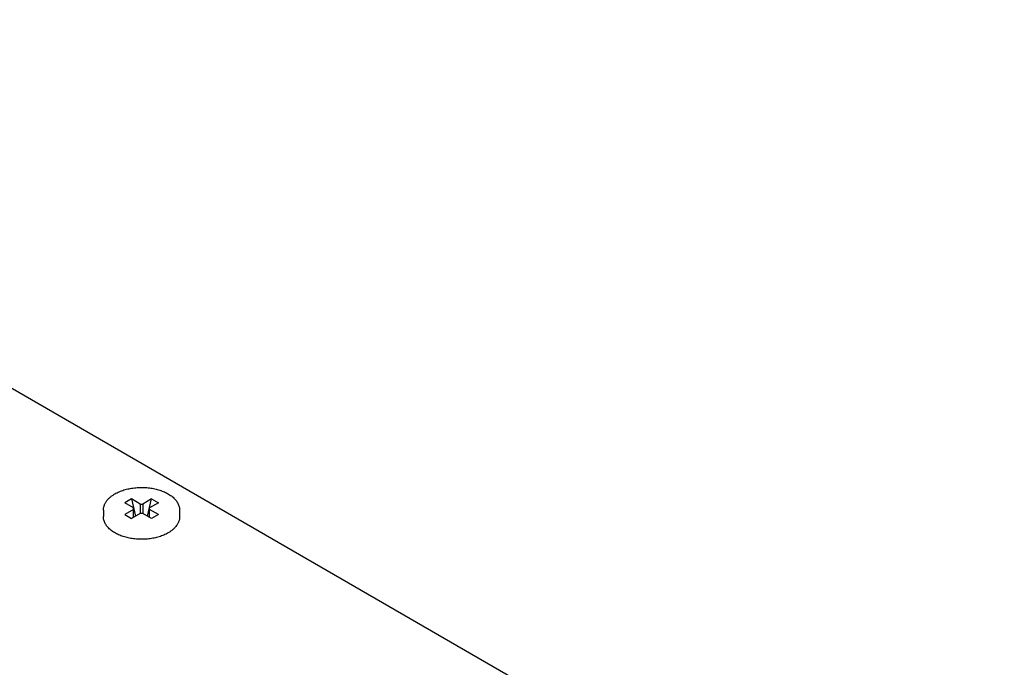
# Model space of a CAD drawing. Header units: inches. Extents: x 0 to 34, y 0 to 22.
# Tile 19 of 21: x 27.6 to 30.2, y 7.5 to 9.2. Entities that reach past the tile are written whole.
import ezdxf

# ---------------------------------------------------------------- set-up
doc = ezdxf.new("R2010")
doc.units = ezdxf.units.IN
doc.header["$LTSCALE"] = 1.87
doc.header["$MEASUREMENT"] = 0
doc.layers.get('0').update_dxf_attribs({"linetype": 'CONTINUOUS'})

msp = doc.modelspace()

# ---------------------------------------------------------------- linework, layer by layer
at = {"color": 7, "linetype": 'CONTINUOUS'}
for p, q in [((25.9078, 9.203), (30.1858, 6.7329)), ((27.8958, 7.9461), (27.8781, 7.9359)), ((27.9011, 7.9226), (27.8781, 7.9359)), ((27.9188, 7.9328), (27.8958, 7.9461)), ((27.8958, 7.9461), (27.9069, 7.9014)), ((27.9188, 7.9328), (27.9259, 7.9328)), ((27.9188, 7.9328), (27.9188, 7.9083)), ((27.9488, 7.9461), (27.9259, 7.9328)), ((27.9259, 7.9328), (27.9259, 7.9083)), ((27.9378, 7.9014), (27.9488, 7.9461)), ((27.9665, 7.9359), (27.9436, 7.9226)), ((27.9488, 7.9461), (27.9665, 7.9359)), ((27.8223, 7.9165), (27.8223, 7.9001)), ((27.9011, 7.9185), (27.8781, 7.9053)), ((27.8781, 7.9053), (27.8958, 7.895)), ((27.9188, 7.9083), (27.8958, 7.895)), ((27.9011, 7.8981), (27.9011, 7.9226)), ((27.9259, 7.9083), (27.9188, 7.9083)), ((27.9488, 7.895), (27.9259, 7.9083)), ((27.9436, 7.8981), (27.9436, 7.9226)), ((27.9665, 7.9053), (27.9436, 7.9185)), ((27.9665, 7.9053), (27.9488, 7.895)), ((28.0223, 7.9165), (28.0223, 7.9001))]:
    msp.add_line(p, q, dxfattribs=at)
for points, knots in [([(27.8223, 7.9165), (27.8223, 7.9175), (27.8224, 7.9196), (27.8228, 7.9227), (27.8234, 7.9257), (27.8244, 7.9288), (27.8255, 7.9317), (27.8269, 7.9347), (27.8285, 7.9375), (27.831, 7.9413), (27.8347, 7.9458), (27.84, 7.9508), (27.846, 7.9555), (27.8503, 7.9583), (27.8526, 7.9596)], [0, 0, 0, 0, 0.056064, 0.112297, 0.16888, 0.225977, 0.283756, 0.342374, 0.401979, 0.46271, 0.58796, 0.718978, 0.856255, 1, 1, 1, 1]), ([(27.8526, 7.9596), (27.8544, 7.9606), (27.8581, 7.9626), (27.8638, 7.9652), (27.8698, 7.9676), (27.8762, 7.9697), (27.8827, 7.9716), (27.8895, 7.9731), (27.8964, 7.9744), (27.9035, 7.9753), (27.9106, 7.976), (27.9178, 7.9763), (27.9251, 7.9764), (27.9323, 7.9761), (27.9395, 7.9755), (27.9466, 7.9746), (27.9536, 7.9734), (27.9604, 7.9719), (27.967, 7.9702), (27.9733, 7.9681), (27.9794, 7.9658), (27.9853, 7.9632), (27.9907, 7.9604), (27.9959, 7.9573), (28.0006, 7.954), (28.005, 7.9505), (28.0089, 7.9468), (28.0124, 7.9429), (28.0154, 7.9388), (28.0178, 7.9345), (28.0198, 7.9302), (28.0213, 7.9257), (28.0221, 7.9211), (28.0223, 7.918), (28.0223, 7.9165)], [0, 0, 0, 0, 0.03062, 0.062182, 0.094636, 0.127916, 0.161941, 0.196618, 0.231845, 0.267511, 0.303499, 0.339688, 0.375955, 0.412173, 0.448219, 0.48397, 0.519309, 0.554124, 0.588309, 0.62177, 0.654423, 0.686198, 0.71704, 0.746913, 0.775801, 0.803707, 0.830662, 0.856718, 0.881955, 0.906474, 0.930395, 0.953857, 0.977007, 1, 1, 1, 1]), ([(27.992, 7.857), (27.9902, 7.856), (27.9866, 7.8541), (27.9808, 7.8514), (27.9748, 7.849), (27.9685, 7.8469), (27.9619, 7.8451), (27.9552, 7.8435), (27.9482, 7.8423), (27.9412, 7.8413), (27.934, 7.8407), (27.9268, 7.8403), (27.9195, 7.8403), (27.9123, 7.8405), (27.9051, 7.8411), (27.898, 7.842), (27.8911, 7.8432), (27.8843, 7.8447), (27.8777, 7.8465), (27.8713, 7.8485), (27.8652, 7.8508), (27.8594, 7.8534), (27.8539, 7.8563), (27.8488, 7.8593), (27.844, 7.8626), (27.8397, 7.8661), (27.8357, 7.8699), (27.8323, 7.8738), (27.8293, 7.8778), (27.8268, 7.8821), (27.8248, 7.8865), (27.8234, 7.891), (27.8225, 7.8955), (27.8223, 7.8986), (27.8223, 7.9001)], [0, 0, 0, 0, 0.03062, 0.062182, 0.094636, 0.127916, 0.161941, 0.196618, 0.231845, 0.267511, 0.303499, 0.339688, 0.375955, 0.412173, 0.448219, 0.48397, 0.519309, 0.554124, 0.588309, 0.62177, 0.654423, 0.686198, 0.71704, 0.746913, 0.775801, 0.803707, 0.830662, 0.856718, 0.881955, 0.906474, 0.930395, 0.953857, 0.977007, 1, 1, 1, 1]), ([(28.0223, 7.9001), (28.0223, 7.8991), (28.0222, 7.8971), (28.0218, 7.894), (28.0212, 7.8909), (28.0203, 7.8879), (28.0191, 7.8849), (28.0177, 7.882), (28.0161, 7.8791), (28.0136, 7.8753), (28.0099, 7.8708), (28.0047, 7.8658), (27.9987, 7.8611), (27.9943, 7.8584), (27.992, 7.857)], [0, 0, 0, 0, 0.056064, 0.112297, 0.16888, 0.225977, 0.283756, 0.342374, 0.401979, 0.46271, 0.58796, 0.718978, 0.856255, 1, 1, 1, 1])]:
    msp.add_open_spline(points, degree=3, knots=knots, dxfattribs=at)

doc.saveas('drawing.dxf')
